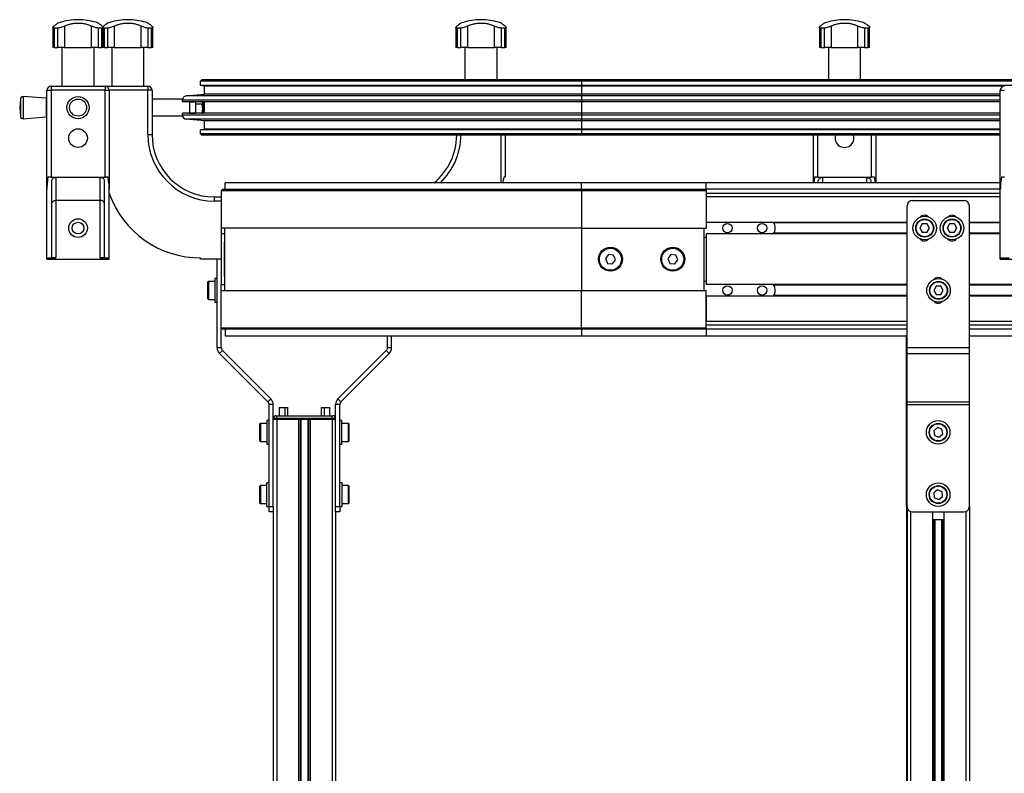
# Model space of a CAD drawing. Header units: millimetres. Extents: x 0 to 420, y 0 to 297.
# Tile 18 of 39: x 165 to 200, y 220 to 247. Entities that reach past the tile are written whole.
import ezdxf

# ---------------------------------------------------------------- set-up
doc = ezdxf.new("R2010")
doc.units = ezdxf.units.MM

msp = doc.modelspace()

# ---------------------------------------------------------------- linework, layer by layer
at = {"color": 7, "linetype": 'Continuous', "lineweight": 25}
for p, q in [((165.76184, 247.08979), (165.76184, 246.36829)), ((165.94157, 247.06685), (165.80913, 247.06685)), ((165.80913, 247.06685), (165.80913, 246.36829)), ((165.94157, 246.36829), (165.94157, 247.06685)), ((166.18187, 247.13442), (166.18187, 246.36829)), ((166.58044, 247.36829), (166.58044, 247.36658)), ((166.66809, 247.36829), (166.58044, 247.36829)), ((166.66809, 247.36658), (166.58044, 247.36658)), ((166.75573, 247.36829), (166.66809, 247.36829)), ((166.75573, 247.36658), (166.66809, 247.36658)), ((166.75573, 247.36658), (166.75573, 247.36829)), ((167.15431, 246.36829), (167.15431, 247.13442)), ((167.52704, 247.06685), (167.3946, 247.06685)), ((167.3946, 247.06685), (167.3946, 246.36829)), ((167.52704, 246.36829), (167.52704, 247.06685)), ((167.56626, 247.10765), (167.5919, 247.13442)), ((167.57434, 246.36829), (167.57434, 247.09019)), ((167.60548, 247.06685), (167.57434, 247.07128)), ((167.73792, 247.06685), (167.60548, 247.06685)), ((167.60548, 247.06685), (167.60548, 246.36829)), ((167.73792, 246.36829), (167.73792, 247.06685)), ((167.97821, 247.13442), (167.97821, 246.36829)), ((168.37679, 247.36829), (168.37679, 247.36658)), ((168.55207, 247.36829), (168.37679, 247.36829)), ((168.55207, 247.36658), (168.37679, 247.36658)), ((168.55207, 247.36658), (168.55207, 247.36829)), ((168.95065, 246.36829), (168.95065, 247.13442)), ((169.32338, 247.06685), (169.19095, 247.06685)), ((169.19095, 247.06685), (169.19095, 246.36829)), ((169.32338, 246.36829), (169.32338, 247.06685)), ((169.37068, 246.36829), (169.37068, 247.09019)), ((180.30818, 247.08979), (180.30818, 246.36829)), ((180.48792, 247.06685), (180.35548, 247.06685)), ((180.35548, 247.06685), (180.35548, 246.36829)), ((180.48792, 246.36829), (180.48792, 247.06685)), ((180.72821, 247.13442), (180.72821, 246.36829)), ((181.12679, 247.36829), (181.12679, 247.36658)), ((181.30207, 247.36829), (181.12679, 247.36829)), ((181.30207, 247.36658), (181.12679, 247.36658)), ((181.30207, 247.36658), (181.30207, 247.36829)), ((181.70065, 246.36829), (181.70065, 247.13442)), ((182.07338, 247.06685), (181.94095, 247.06685)), ((181.94095, 247.06685), (181.94095, 246.36829)), ((182.07338, 246.36829), (182.07338, 247.06685)), ((182.12068, 246.36829), (182.12068, 247.09019)), ((193.43318, 247.08979), (193.43318, 246.36829)), ((193.61292, 247.06685), (193.48048, 247.06685)), ((193.48048, 247.06685), (193.48048, 246.36829)), ((193.61292, 246.36829), (193.61292, 247.06685)), ((193.85321, 247.13442), (193.85321, 246.36829)), ((194.25179, 247.36829), (194.25179, 247.36658)), ((194.33943, 247.36829), (194.25179, 247.36829)), ((194.33943, 247.36658), (194.25179, 247.36658)), ((194.42707, 247.36829), (194.33943, 247.36829)), ((194.42707, 247.36658), (194.33943, 247.36658)), ((194.42707, 247.36658), (194.42707, 247.36829)), ((194.82565, 246.36829), (194.82565, 247.13442)), ((195.19838, 247.06685), (195.06595, 247.06685)), ((195.06595, 247.06685), (195.06595, 246.36829)), ((195.19838, 246.36829), (195.19838, 247.06685)), ((195.24568, 246.36829), (195.24568, 247.09019)), ((165.80913, 246.36829), (165.76184, 246.36829)), ((165.80913, 246.36829), (165.94157, 246.36829)), ((166.18187, 246.36829), (165.94157, 246.36829)), ((166.08601, 246.36829), (166.08601, 244.96829)), ((166.18187, 246.36829), (167.15431, 246.36829)), ((167.3946, 246.36829), (167.15431, 246.36829)), ((167.25017, 244.96829), (167.25017, 246.36829)), ((167.3946, 246.36829), (167.52704, 246.36829)), ((167.57434, 246.36829), (167.52704, 246.36829)), ((167.60548, 246.36829), (167.57434, 246.36829)), ((167.60548, 246.36829), (167.73792, 246.36829)), ((167.97821, 246.36829), (167.73792, 246.36829)), ((167.88235, 246.36829), (167.88235, 244.96829)), ((167.97821, 246.36829), (168.95065, 246.36829)), ((169.19095, 246.36829), (168.95065, 246.36829)), ((169.04651, 244.96829), (169.04651, 246.36829)), ((169.19095, 246.36829), (169.32338, 246.36829)), ((169.37068, 246.36829), (169.32338, 246.36829)), ((180.35548, 246.36829), (180.30818, 246.36829)), ((180.35548, 246.36829), (180.48792, 246.36829)), ((180.72821, 246.36829), (180.48792, 246.36829)), ((180.63235, 246.36829), (180.63235, 245.19329)), ((180.72821, 246.36829), (181.70065, 246.36829)), ((181.94095, 246.36829), (181.70065, 246.36829)), ((181.79651, 245.19329), (181.79651, 246.36829)), ((181.94095, 246.36829), (182.07338, 246.36829)), ((182.12068, 246.36829), (182.07338, 246.36829)), ((193.48048, 246.36829), (193.43318, 246.36829)), ((193.48048, 246.36829), (193.61292, 246.36829)), ((193.85321, 246.36829), (193.61292, 246.36829)), ((193.75735, 246.36829), (193.75735, 245.19329)), ((193.85321, 246.36829), (194.82565, 246.36829)), ((195.06595, 246.36829), (194.82565, 246.36829)), ((194.92151, 245.19329), (194.92151, 246.36829)), ((195.06595, 246.36829), (195.19838, 246.36829)), ((195.24568, 246.36829), (195.19838, 246.36829)), ((165.69309, 244.96829), (167.64309, 244.96829)), ((165.69309, 244.96829), (165.69309, 244.81829)), ((167.64309, 244.96829), (167.64309, 244.81829)), ((167.73943, 244.96829), (169.18943, 244.96829)), ((167.73943, 244.96829), (167.73943, 244.93326)), ((169.18943, 244.96829), (169.18943, 244.81829)), ((171.08943, 245.14329), (171.13943, 245.19329)), ((184.83943, 245.14329), (171.08943, 245.14329)), ((171.08943, 244.99329), (171.08943, 245.14329)), ((184.83943, 244.99329), (171.08943, 244.99329)), ((171.23943, 244.96779), (171.08943, 244.99329)), ((184.83943, 245.19329), (171.13943, 245.19329)), ((184.83943, 244.96779), (171.23943, 244.96779)), ((171.23943, 244.67328), (171.23943, 244.96779)), ((200.50735, 245.19329), (184.83943, 245.19329)), ((184.83943, 245.19329), (184.83943, 245.14329)), ((200.50735, 245.14329), (184.83943, 245.14329)), ((184.83943, 245.14329), (184.83943, 244.99329)), ((200.50735, 244.99329), (184.83943, 244.99329)), ((184.83943, 244.99329), (184.83943, 244.96779)), ((200.10219, 244.96779), (184.83943, 244.96779)), ((184.83943, 244.96779), (184.83943, 244.67328)), ((165.51148, 244.53079), (164.69228, 244.59329)), ((164.69228, 244.59329), (164.69228, 243.80848)), ((165.54309, 241.25464), (165.54309, 244.81829)), ((165.54309, 244.81829), (165.69309, 244.81829)), ((167.64309, 244.81829), (165.69309, 244.81829)), ((165.69309, 244.81829), (165.69309, 241.6788)), ((167.64309, 241.6788), (167.64309, 244.81829)), ((167.64309, 244.81829), (167.79309, 244.81829)), ((167.79309, 244.81829), (167.79309, 241.25464)), ((169.18943, 244.81829), (167.79309, 244.81829)), ((169.18943, 243.21829), (169.18943, 244.81829)), ((169.33943, 244.81829), (169.18943, 244.81829)), ((169.33943, 244.81829), (169.33943, 243.21829)), ((170.57636, 244.61527), (171.23943, 244.67328)), ((184.83943, 244.61527), (170.57636, 244.61527)), ((184.83943, 244.67328), (171.23943, 244.67328)), ((199.96443, 244.67328), (184.83943, 244.67328)), ((184.83943, 244.67328), (184.83943, 244.61527)), ((184.83943, 244.61527), (184.83943, 244.46584)), ((199.96443, 244.61527), (184.83943, 244.61527)), ((199.96443, 244.81829), (200.11443, 244.81829)), ((199.96443, 241.25464), (199.96443, 244.81829)), ((164.58497, 244.50119), (164.56148, 244.19329)), ((164.58497, 244.50119), (164.58497, 243.89708)), ((165.51148, 244.53079), (165.51148, 243.8686)), ((165.54309, 244.49329), (165.51148, 244.49329)), ((170.43943, 244.49329), (169.33943, 244.49329)), ((170.43943, 244.46584), (170.43943, 244.49329)), ((184.83943, 244.46584), (170.43943, 244.46584)), ((170.43943, 244.39829), (170.43943, 244.46584)), ((184.83943, 244.39829), (170.43943, 244.39829)), ((170.68943, 244.39829), (170.68943, 243.98829)), ((170.90443, 244.39329), (170.68943, 244.39329)), ((170.90443, 244.39829), (170.90443, 244.32221)), ((170.90443, 244.32221), (170.90443, 243.98829)), ((171.15377, 244.32221), (170.90443, 244.32221)), ((171.1711, 244.14662), (171.15377, 244.32221)), ((171.1711, 244.39829), (171.1711, 244.14662)), ((171.23943, 243.98829), (171.23943, 244.39829)), ((184.83943, 244.46584), (184.83943, 244.39829)), ((199.96443, 244.46584), (184.83943, 244.46584)), ((199.96443, 244.39829), (184.83943, 244.39829)), ((184.83943, 244.39829), (184.83943, 243.98829)), ((164.56148, 244.19329), (164.58497, 243.8854)), ((164.58497, 243.89708), (164.58497, 243.8854)), ((164.69228, 243.79329), (165.51148, 243.85579)), ((165.51148, 243.89329), (165.54309, 243.89329)), ((165.51148, 243.8686), (165.51148, 243.85579)), ((169.33943, 243.89329), (170.43943, 243.89329)), ((170.43943, 243.92074), (170.43943, 243.98829)), ((184.83943, 243.98829), (170.43943, 243.98829)), ((184.83943, 243.92074), (170.43943, 243.92074)), ((170.43943, 243.89329), (170.43943, 243.92074)), ((170.68943, 243.99329), (170.90443, 243.99329)), ((171.15377, 243.97103), (171.1711, 244.14662)), ((171.1711, 244.14662), (171.1711, 243.98829)), ((184.83943, 243.98829), (184.83943, 243.92074)), ((199.96443, 243.98829), (184.83943, 243.98829)), ((184.83943, 243.92074), (184.83943, 243.77131)), ((199.96443, 243.92074), (184.83943, 243.92074)), ((164.69228, 243.80848), (164.69228, 243.79329)), ((184.83943, 243.77131), (170.57636, 243.77131)), ((171.23943, 243.7133), (170.57636, 243.77131)), ((184.83943, 243.7133), (171.23943, 243.7133)), ((171.23943, 243.41879), (171.23943, 243.7133)), ((184.83943, 243.77131), (184.83943, 243.7133)), ((199.96443, 243.77131), (184.83943, 243.77131)), ((199.96443, 243.7133), (184.83943, 243.7133)), ((184.83943, 243.7133), (184.83943, 243.41879)), ((169.18943, 243.21829), (169.33943, 243.21829)), ((171.08943, 243.39329), (171.23943, 243.41879)), ((184.83943, 243.39329), (171.08943, 243.39329)), ((171.08943, 243.24329), (171.08943, 243.39329)), ((184.83943, 243.24329), (171.08943, 243.24329)), ((171.13943, 243.19329), (171.08943, 243.24329)), ((184.83943, 243.19329), (171.13943, 243.19329)), ((184.83943, 243.41879), (171.23943, 243.41879)), ((181.93943, 241.48329), (181.93943, 243.19329)), ((182.08943, 243.19329), (182.08943, 241.6788)), ((199.96443, 243.41879), (184.83943, 243.41879)), ((184.83943, 243.41879), (184.83943, 243.39329)), ((199.96443, 243.39329), (184.83943, 243.39329)), ((184.83943, 243.39329), (184.83943, 243.24329)), ((199.96443, 243.24329), (184.83943, 243.24329)), ((184.83943, 243.24329), (184.83943, 243.19329)), ((199.96443, 243.19329), (184.83943, 243.19329)), ((193.21443, 241.48329), (193.21443, 243.19329)), ((193.36443, 243.19329), (193.36443, 241.6788)), ((195.31443, 241.6788), (195.31443, 243.19329)), ((195.46443, 243.19329), (195.46443, 241.48329)), ((165.69309, 241.6788), (165.58128, 241.6788)), ((165.69309, 241.6788), (167.64309, 241.6788)), ((165.71809, 238.77151), (165.71809, 241.5288)), ((165.86809, 241.6788), (165.86809, 240.8454)), ((167.46809, 240.8454), (167.46809, 241.6788)), ((167.61809, 238.77151), (167.61809, 241.5288)), ((167.75489, 241.6788), (167.64309, 241.6788)), ((171.98193, 241.24329), (171.98193, 241.48329)), ((184.83943, 241.48329), (171.98193, 241.48329)), ((182.03943, 241.6788), (181.99737, 241.48329)), ((182.08943, 241.6788), (182.03943, 241.6788)), ((184.83943, 241.24329), (184.83943, 241.48329)), ((189.33943, 241.48329), (184.83943, 241.48329)), ((189.33943, 241.24329), (189.33943, 241.48329)), ((199.96443, 241.48329), (189.33943, 241.48329)), ((193.25263, 241.6788), (193.23019, 241.48329)), ((193.36443, 241.6788), (193.25263, 241.6788)), ((193.36443, 241.6788), (195.31443, 241.6788)), ((193.38943, 241.48329), (193.38943, 241.5288)), ((193.53943, 241.6788), (193.53943, 241.48329)), ((195.13943, 241.48329), (195.13943, 241.6788)), ((195.28943, 241.48329), (195.28943, 241.5288)), ((195.42624, 241.6788), (195.31443, 241.6788)), ((200.11443, 241.6788), (200.00263, 241.6788)), ((165.54309, 238.76829), (165.54309, 241.25464)), ((167.79309, 238.76829), (167.79309, 241.25464)), ((171.83943, 241.19329), (171.88943, 241.24329)), ((184.83943, 241.19329), (171.83943, 241.19329)), ((171.83943, 241.19329), (171.83943, 239.84329)), ((171.88943, 241.24329), (184.83943, 241.24329)), ((184.83943, 241.19329), (184.83943, 241.24329)), ((184.83943, 241.24329), (189.33943, 241.24329)), ((184.83943, 241.19329), (184.83943, 239.84329)), ((189.33943, 241.19329), (184.83943, 241.19329)), ((199.96443, 241.24329), (189.33943, 241.24329)), ((189.33943, 241.24329), (189.33943, 241.19329)), ((189.33943, 241.19329), (189.33943, 239.84329)), ((199.96443, 241.09329), (189.33943, 241.09329)), ((199.96443, 238.76829), (199.96443, 241.25464)), ((167.46809, 240.8454), (165.86809, 240.8454)), ((165.86809, 240.8454), (165.86809, 238.76829)), ((167.46809, 238.76829), (167.46809, 240.8454)), ((171.58943, 240.81829), (171.58943, 240.96829)), ((171.58943, 240.96829), (171.83943, 240.96829)), ((171.83943, 240.81829), (171.58943, 240.81829)), ((189.33943, 240.96829), (189.33943, 240.05079)), ((199.96443, 240.96829), (189.33943, 240.96829)), ((196.79568, 240.84329), (198.64568, 240.84329)), ((196.59568, 235.53042), (196.59568, 240.64329)), ((198.84568, 235.53042), (198.84568, 240.64329)), ((196.59568, 240.05079), (189.33943, 240.05079)), ((196.59568, 240.02829), (191.78164, 240.02829)), ((197.14658, 239.99329), (197.05998, 239.84329)), ((197.31978, 239.99329), (197.14658, 239.99329)), ((197.40639, 239.84329), (197.31978, 239.99329)), ((198.13408, 239.99329), (198.04748, 239.84329)), ((198.30728, 239.99329), (198.13408, 239.99329)), ((198.39389, 239.84329), (198.30728, 239.99329)), ((199.96443, 240.05079), (198.84568, 240.05079)), ((199.96443, 240.02829), (198.84568, 240.02829)), ((184.83943, 239.84329), (171.83943, 239.84329)), ((171.83943, 239.84329), (171.83943, 239.63579)), ((171.83943, 239.64329), (171.95443, 239.64329)), ((171.95443, 239.63579), (171.83943, 239.63579)), ((171.83943, 239.63579), (171.83943, 237.80079)), ((171.95443, 239.84329), (171.95443, 237.59329)), ((184.83943, 239.84329), (189.33943, 239.84329)), ((184.83943, 239.84329), (184.83943, 237.59329)), ((189.26443, 239.84329), (189.26443, 237.59329)), ((196.59568, 239.63579), (189.33943, 239.63579)), ((196.59568, 239.63579), (189.33943, 239.63579)), ((189.33943, 239.63579), (189.33943, 239.63579)), ((189.33943, 239.63579), (189.33943, 237.80079)), ((196.59568, 239.65829), (191.78164, 239.65829)), ((197.05998, 239.84329), (197.14658, 239.69329)), ((197.14658, 239.69329), (197.31978, 239.69329)), ((197.31978, 239.69329), (197.40639, 239.84329)), ((198.04748, 239.84329), (198.13408, 239.69329)), ((198.13408, 239.69329), (198.30728, 239.69329)), ((198.30728, 239.69329), (198.39389, 239.84329)), ((199.96443, 239.65829), (198.84568, 239.65829)), ((199.96443, 239.63579), (198.84568, 239.63579)), ((199.96443, 239.63579), (198.84568, 239.63579)), ((171.93943, 239.29829), (171.93943, 238.13829)), ((189.26443, 239.51829), (189.33943, 239.51829)), ((185.81672, 238.88814), (185.70599, 238.74025)), ((186.00017, 238.86618), (185.81672, 238.88814)), ((188.06672, 238.88814), (187.95599, 238.74025)), ((188.25017, 238.86618), (188.06672, 238.88814)), ((165.54309, 238.76829), (165.86809, 238.76829)), ((165.54309, 238.71829), (165.54309, 238.76829)), ((165.54309, 238.71829), (167.79309, 238.71829)), ((167.46809, 238.76829), (167.79309, 238.76829)), ((167.79309, 238.71829), (167.79309, 238.76829)), ((171.08943, 238.71829), (171.08943, 238.76829)), ((171.83943, 238.71829), (171.08943, 238.71829)), ((171.68943, 235.53042), (171.68943, 238.71829)), ((185.70599, 238.74025), (185.7787, 238.5704)), ((185.7787, 238.5704), (185.96214, 238.54845)), ((185.96214, 238.54845), (186.07287, 238.69634)), ((186.07287, 238.69634), (186.00017, 238.86618)), ((187.95599, 238.74025), (188.0287, 238.5704)), ((188.0287, 238.5704), (188.21214, 238.54845)), ((188.21214, 238.54845), (188.32287, 238.69634)), ((188.32287, 238.69634), (188.25017, 238.86618)), ((199.96443, 238.76829), (200.28943, 238.76829)), ((199.96443, 238.71829), (199.96443, 238.76829)), ((199.96443, 238.71829), (202.21443, 238.71829)), ((171.35943, 237.28329), (171.35943, 237.90329)), ((171.60943, 237.91829), (171.37443, 237.91829)), ((171.37443, 237.91829), (171.37443, 237.26829)), ((171.68943, 238.01829), (171.60943, 238.01829)), ((171.60943, 238.01829), (171.60943, 237.16829)), ((189.33943, 237.91829), (189.26443, 237.91829)), ((171.83943, 237.59329), (171.83943, 237.80079)), ((171.83943, 237.80079), (171.95443, 237.80079)), ((171.95443, 237.79329), (171.83943, 237.79329)), ((171.83943, 236.24329), (171.83943, 237.59329)), ((171.83943, 237.59329), (184.83943, 237.59329)), ((184.83943, 236.24329), (184.83943, 237.59329)), ((184.83943, 237.59329), (189.33943, 237.59329)), ((196.59568, 237.80079), (189.33943, 237.80079)), ((189.33943, 236.24329), (189.33943, 237.59329)), ((196.59568, 237.77829), (191.78164, 237.77829)), ((197.64658, 237.74329), (197.55998, 237.59329)), ((197.55998, 237.59329), (197.64658, 237.44329)), ((197.81978, 237.74329), (197.64658, 237.74329)), ((197.90639, 237.59329), (197.81978, 237.74329)), ((197.81978, 237.44329), (197.90639, 237.59329)), ((206.08943, 237.80079), (198.84568, 237.80079)), ((203.57222, 237.77829), (198.84568, 237.77829)), ((171.37443, 237.26829), (171.60943, 237.26829)), ((171.60943, 237.16829), (171.68943, 237.16829)), ((196.59568, 237.38579), (189.33943, 237.38579)), ((189.33943, 237.38579), (189.33943, 236.46829)), ((196.59568, 237.40829), (191.78164, 237.40829)), ((197.64658, 237.44329), (197.81978, 237.44329)), ((203.57222, 237.40829), (198.84568, 237.40829)), ((206.08943, 237.38579), (198.84568, 237.38579)), ((196.59568, 236.46829), (189.33943, 236.46829)), ((206.08943, 236.46829), (198.84568, 236.46829)), ((171.83943, 235.53042), (171.83943, 236.24329)), ((171.83943, 236.24329), (184.83943, 236.24329)), ((171.83943, 236.24329), (171.88943, 236.19329)), ((184.83943, 236.19329), (171.88943, 236.19329)), ((171.98193, 236.19329), (171.98193, 235.95329)), ((184.83943, 236.24329), (184.83943, 236.19329)), ((184.83943, 236.24329), (189.33943, 236.24329)), ((189.33943, 236.19329), (184.83943, 236.19329)), ((184.83943, 236.19329), (184.83943, 235.95329)), ((196.59568, 236.34329), (189.33943, 236.34329)), ((189.33943, 236.24329), (189.33943, 236.19329)), ((196.59568, 236.19329), (189.33943, 236.19329)), ((189.33943, 236.19329), (189.33943, 235.95329)), ((206.08943, 236.34329), (198.84568, 236.34329)), ((206.08943, 236.19329), (198.84568, 236.19329)), ((171.98193, 235.95329), (184.83943, 235.95329)), ((177.83943, 235.53042), (177.83943, 235.95329)), ((177.98943, 235.53042), (177.98943, 235.95329)), ((184.83943, 235.95329), (189.33943, 235.95329)), ((189.33943, 235.95329), (196.59568, 235.95329)), ((196.58318, 235.53042), (196.58318, 235.95329)), ((198.84568, 235.95329), (206.08943, 235.95329)), ((171.68943, 235.53042), (171.83943, 235.53042)), ((171.88337, 235.42436), (171.7773, 235.31829)), ((173.62656, 233.68116), (171.88337, 235.42436)), ((176.0523, 233.68116), (177.7955, 235.42436)), ((177.90156, 235.31829), (177.7955, 235.42436)), ((177.83943, 235.53042), (177.98943, 235.53042)), ((196.58318, 235.31829), (196.58318, 235.53042)), ((196.58318, 235.53042), (196.59568, 235.53042)), ((196.59568, 235.31829), (196.59568, 235.53042)), ((196.59568, 235.53042), (198.84568, 235.53042)), ((198.84568, 235.31829), (198.84568, 235.53042)), ((173.5205, 233.57509), (171.7773, 235.31829)), ((176.15837, 233.57509), (177.90156, 235.31829)), ((196.58318, 233.57509), (196.58318, 235.31829)), ((196.58318, 235.31829), (196.59568, 235.31829)), ((196.59568, 235.31829), (198.84568, 235.31829)), ((196.59568, 233.57509), (196.59568, 235.31829)), ((198.84568, 233.57509), (198.84568, 235.31829)), ((173.5205, 233.57509), (173.62656, 233.68116)), ((176.0523, 233.68116), (176.15837, 233.57509)), ((196.58318, 233.46903), (196.58318, 233.57509)), ((196.58318, 233.57509), (196.59568, 233.57509)), ((196.59568, 233.57509), (198.84568, 233.57509)), ((196.59568, 233.46903), (196.59568, 233.57509)), ((198.84568, 233.46903), (198.84568, 233.57509)), ((173.71443, 233.46903), (173.56443, 233.46903)), ((173.56443, 229.79329), (173.56443, 233.46903)), ((173.71443, 229.79329), (173.71443, 233.46903)), ((173.92943, 233.36829), (174.12943, 233.36829)), ((173.92943, 233.36829), (173.92943, 233.06979)), ((174.12943, 233.36829), (174.12943, 233.06979)), ((174.12943, 233.36829), (174.22943, 233.36829)), ((174.22943, 233.36829), (174.22943, 233.06979)), ((175.44943, 233.36829), (175.44943, 233.06979)), ((175.44943, 233.36829), (175.54943, 233.36829)), ((175.54943, 233.36829), (175.54943, 233.06979)), ((175.54943, 233.36829), (175.74943, 233.36829)), ((175.74943, 233.36829), (175.74943, 233.06979)), ((176.11443, 233.46903), (175.96443, 233.46903)), ((175.96443, 229.79329), (175.96443, 233.46903)), ((176.11443, 229.79329), (176.11443, 233.46903)), ((196.58318, 229.79329), (196.58318, 233.46903)), ((196.58318, 233.46903), (196.59568, 233.46903)), ((196.59568, 233.46903), (198.84568, 233.46903)), ((196.59568, 229.79329), (196.59568, 233.46903)), ((198.84568, 229.79329), (198.84568, 233.46903)), ((173.56443, 232.89329), (173.48443, 232.89329)), ((173.48443, 232.89329), (173.48443, 232.04329)), ((173.83943, 232.96979), (173.71443, 232.96979)), ((173.83943, 232.94479), (173.71443, 232.94479)), ((173.71443, 232.94479), (173.83943, 232.94479)), ((173.81443, 233.06979), (173.83943, 233.06979)), ((173.83943, 232.96979), (173.83943, 233.06979)), ((173.83943, 233.06979), (175.83943, 233.06979)), ((175.83943, 232.96979), (173.83943, 232.96979)), ((173.83943, 232.96979), (173.83943, 232.94479)), ((173.83943, 232.94479), (175.83943, 232.94479)), ((173.83943, 232.94479), (174.63193, 232.94479)), ((173.83943, 232.94479), (173.83943, 205.19479)), ((174.63193, 232.94479), (174.63193, 205.19479)), ((174.68613, 232.94479), (174.68613, 205.19479)), ((174.71484, 232.94479), (174.71484, 205.19479)), ((174.96403, 232.94479), (174.96403, 205.19479)), ((174.99273, 232.94479), (174.99273, 205.19479)), ((175.04693, 232.94479), (175.04693, 205.19479)), ((175.04693, 232.94479), (175.83943, 232.94479)), ((175.83943, 232.96979), (175.83943, 233.06979)), ((175.83943, 233.06979), (175.86443, 233.06979)), ((175.83943, 232.94479), (175.83943, 232.96979)), ((175.96443, 232.96979), (175.83943, 232.96979)), ((175.96443, 232.94479), (175.83943, 232.94479)), ((175.83943, 232.94479), (175.96443, 232.94479)), ((175.83943, 232.94479), (175.83943, 205.19479)), ((176.19443, 232.89329), (176.11443, 232.89329)), ((176.19443, 232.35386), (176.19443, 232.89329)), ((173.23443, 232.15829), (173.23443, 232.77829)), ((173.48443, 232.79329), (173.24943, 232.79329)), ((173.24943, 232.79329), (173.24943, 232.14329)), ((176.42943, 232.79329), (176.19443, 232.79329)), ((176.42943, 232.41337), (176.42943, 232.79329)), ((176.44443, 232.77829), (176.44443, 232.41591)), ((197.69141, 232.63901), (197.5582, 232.5283)), ((197.5582, 232.5283), (197.58747, 232.35759)), ((197.85389, 232.579), (197.69141, 232.63901)), ((197.88316, 232.40828), (197.85389, 232.579)), ((173.24943, 232.14329), (173.48443, 232.14329)), ((176.19443, 232.04329), (176.19443, 232.35386)), ((176.19443, 232.14329), (176.42943, 232.14329)), ((176.42943, 232.14329), (176.42943, 232.41337)), ((176.44443, 232.41591), (176.44443, 232.15829)), ((197.58747, 232.35759), (197.74995, 232.29758)), ((197.74995, 232.29758), (197.88316, 232.40828)), ((173.48443, 232.04329), (173.56443, 232.04329)), ((176.11443, 232.04329), (176.19443, 232.04329)), ((173.23443, 229.90829), (173.23443, 230.52829)), ((173.48443, 230.54329), (173.24943, 230.54329)), ((173.24943, 230.54329), (173.24943, 229.89329)), ((173.56443, 230.64329), (173.48443, 230.64329)), ((173.48443, 229.79329), (173.48443, 230.64329)), ((176.19443, 230.64329), (176.11443, 230.64329)), ((176.19443, 230.64329), (176.19443, 229.79329)), ((176.42943, 230.54329), (176.19443, 230.54329)), ((176.42943, 230.18333), (176.42943, 230.54329)), ((176.44443, 230.52829), (176.44443, 230.18494)), ((197.70205, 230.39049), (197.56224, 230.28826)), ((197.8605, 230.32053), (197.70205, 230.39049)), ((176.42943, 229.89329), (176.42943, 230.18333)), ((176.44443, 230.18494), (176.44443, 229.90829)), ((197.56224, 230.28826), (197.58087, 230.11606)), ((197.58087, 230.11606), (197.73931, 230.04609)), ((197.73931, 230.04609), (197.87913, 230.14833)), ((197.87913, 230.14833), (197.8605, 230.32053)), ((173.24943, 229.89329), (173.48443, 229.89329)), ((173.48443, 229.79329), (173.56443, 229.79329)), ((173.56443, 229.79329), (173.71443, 229.79329)), ((173.56443, 229.59329), (173.56443, 229.79329)), ((173.71443, 229.79329), (173.71443, 229.60789)), ((175.96443, 229.60789), (175.96443, 229.79329)), ((175.96443, 229.79329), (176.11443, 229.79329)), ((176.11443, 229.79329), (176.19443, 229.79329)), ((176.11443, 229.79329), (176.11443, 229.59329)), ((176.19443, 229.89329), (176.42943, 229.89329)), ((196.58318, 229.79329), (196.58318, 205.19479)), ((196.59568, 229.79329), (196.59568, 205.19479)), ((198.84568, 229.79329), (198.84568, 205.19479)), ((173.71443, 229.59329), (173.56443, 229.59329)), ((173.71443, 229.60789), (173.71443, 205.19479)), ((175.96443, 229.60789), (175.96443, 205.19479)), ((176.11443, 229.59329), (175.96443, 229.59329)), ((196.72068, 229.60789), (196.72068, 205.19479)), ((196.79568, 229.59329), (198.64568, 229.59329)), ((197.51318, 229.59329), (197.51318, 205.19479)), ((197.51318, 229.31829), (197.92818, 229.31829)), ((197.56738, 229.31829), (197.56738, 205.19479)), ((197.59609, 229.31829), (197.59609, 204.35531)), ((197.84528, 229.31829), (197.84528, 204.35518)), ((197.87398, 229.31829), (197.87398, 205.19479)), ((197.92818, 229.59329), (197.92818, 205.19479)), ((198.72068, 229.60789), (198.72068, 205.19479))]:
    msp.add_line(p, q, dxfattribs=at)
at = {"color": 7, "linetype": 'Continuous', "lineweight": 25, "flags": 128}
for points in [[(167.73943, 244.96829), (167.71017, 244.96541), (167.69126, 244.96035)], [(196.58318, 229.79329), (196.58702, 229.75427), (196.59568, 229.7237)]]:
    msp.add_lwpolyline(points, dxfattribs=at)
at = {"color": 7, "linetype": 'Continuous', "lineweight": 25}
for centre, radius in [((166.66809, 244.19329), 0.40029), ((166.66809, 244.19329), 0.3079), ((166.66809, 243.09329), 0.3375), ((166.66809, 239.84329), 0.3375), ((166.66809, 239.84329), 0.2125), ((190.11443, 239.84329), 0.17), ((191.36443, 239.84329), 0.17), ((197.23318, 239.84329), 0.425), ((197.23318, 239.84329), 0.325), ((197.23318, 239.84329), 0.31), ((198.22068, 239.84329), 0.425), ((198.22068, 239.84329), 0.325), ((198.22068, 239.84329), 0.31), ((185.88943, 238.71829), 0.4325), ((185.88943, 238.71829), 0.4), ((188.13943, 238.71829), 0.4325), ((188.13943, 238.71829), 0.4), ((197.73318, 237.59329), 0.425), ((197.73318, 237.59329), 0.325), ((197.73318, 237.59329), 0.31), ((190.11443, 237.59329), 0.17), ((191.36443, 237.59329), 0.17), ((197.72068, 232.46829), 0.425), ((197.72068, 232.46829), 0.325), ((197.72068, 232.46829), 0.31), ((197.72068, 230.21829), 0.425), ((197.72068, 230.21829), 0.325), ((197.72068, 230.21829), 0.31)]:
    msp.add_circle(centre, radius, dxfattribs=at)
for centre, radius, start, end in [((166.66809, 245.11829), 2.25, 92.232359, 108.828662), ((166.66809, 245.11829), 2.25, 71.174979, 87.767641), ((168.46443, 245.11829), 2.25, 92.232359, 108.82879), ((168.46443, 245.11829), 2.25, 71.173562, 87.767641), ((181.21443, 245.11829), 2.25, 92.232359, 108.828662), ((181.21443, 245.11829), 2.25, 71.174979, 87.767641), ((194.33943, 245.11829), 2.25, 92.232359, 108.828662), ((194.33943, 245.11829), 2.25, 71.174979, 87.767641), ((165.69309, 244.81829), 0.15, 90, 180), ((167.64309, 244.81829), 0.15, 0, 90), ((169.18943, 244.81829), 0.15, 0, 90), ((200.11443, 244.81829), 0.15, 90, 180), ((164.68468, 244.49358), 0.1, 85.637086, 175.637086), ((170.58943, 244.46584), 0.15, 95, 180), ((164.68468, 243.893), 0.1, 184.362914, 274.362914), ((170.58943, 243.92074), 0.15, 180, 265), ((171.58943, 243.21829), 2.4, 180, 270), ((171.58943, 243.21829), 2.25, 180, 270), ((178.08943, 243.21829), 2.25, 309.546229, 359.363367), ((178.08943, 243.21829), 2.4, 313.704186, 359.403158), ((194.33943, 243.09329), 0.3375, 162.764715, 17.235285), ((171.08943, 242.26829), 3.5, 199.641758, 270), ((196.79568, 240.64329), 0.2, 90, 180), ((198.64568, 240.64329), 0.2, 0, 90), ((197.22068, 240.09329), 0.2125, 46.053917, 139.670894), ((198.22068, 240.09329), 0.2125, 43.37455, 136.62545), ((191.51443, 239.84329), 0.325, 320.322827, 39.677207), ((172.03943, 239.29829), 0.1, 148.21176, 180), ((197.22068, 239.59329), 0.2125, 220.329106, 313.946083), ((198.22068, 239.59329), 0.2125, 223.37455, 316.62545), ((171.37443, 237.90329), 0.015, 90, 180), ((172.03943, 238.13829), 0.1, 180, 211.78824), ((197.72068, 237.84329), 0.2125, 46.053917, 139.670894), ((191.51443, 237.59329), 0.325, 320.322807, 39.677186), ((171.37443, 237.28329), 0.015, 180, 270), ((197.72068, 237.34329), 0.2125, 220.329106, 313.946083), ((171.98943, 235.53042), 0.3, 180, 225), ((171.98943, 235.53042), 0.15, 180, 225), ((177.68943, 235.53042), 0.15, 315, 0), ((177.68943, 235.53042), 0.3, 315, 0), ((173.41443, 233.46903), 0.15, 0, 45), ((173.41443, 233.46903), 0.3, 0, 45), ((176.26443, 233.46903), 0.3, 135, 180), ((176.26443, 233.46903), 0.15, 135, 180), ((173.81443, 232.96979), 0.1, 90, 180), ((175.86443, 232.96979), 0.1, 0, 90), ((173.24943, 232.77829), 0.015, 90, 180), ((176.42943, 232.77829), 0.015, 0, 90), ((173.24943, 232.15829), 0.015, 180, 270), ((176.42943, 232.15829), 0.015, 270, 0), ((173.24943, 230.52829), 0.015, 90, 180), ((176.42943, 230.52829), 0.015, 0, 90), ((173.24943, 229.90829), 0.015, 180, 270), ((176.42943, 229.90829), 0.015, 270, 0), ((196.79568, 229.79329), 0.2, 180, 270), ((198.64568, 229.79329), 0.2, 270, 0)]:
    msp.add_arc(centre, radius, start, end, dxfattribs=at)
for points, knots in [([(165.80913, 247.06685), (165.79709, 247.06776), (165.77301, 247.06959), (165.75963, 247.08363), (165.76346, 247.1051), (165.78422, 247.12406), (165.79556, 247.13442)], [0, 0, 0, 0, 0.2331432, 0.46598224, 0.70829004, 1, 1, 1, 1]), ([(165.94211, 247.24755), (165.94134, 247.24697), (165.93965, 247.24571), (165.91728, 247.22886), (165.88031, 247.20067), (165.83797, 247.16794), (165.80681, 247.14332), (165.79556, 247.13442)], [0, 0, 0, 0, 0.19230294, 0.4229149, 0.64452898, 0.87163139, 1, 1, 1, 1]), ([(166.18187, 247.13442), (166.16103, 247.12432), (166.1193, 247.10408), (166.04633, 247.08089), (165.98445, 247.06852), (165.95347, 247.06731), (165.94157, 247.06685)], [0, 0, 0, 0, 0.28482414, 0.57045716, 0.83508046, 1, 1, 1, 1]), ([(166.18187, 247.13442), (166.2152, 247.15056), (166.28271, 247.18324), (166.39783, 247.21822), (166.52179, 247.24147), (166.64732, 247.25035), (166.77179, 247.24575), (166.8889, 247.22906), (167.00011, 247.20062), (167.08782, 247.16795), (167.13667, 247.14332), (167.15431, 247.13442)], [0, 0, 0, 0, 0.11925981, 0.24158658, 0.3609602, 0.48426569, 0.59620844, 0.71149815, 0.82228956, 0.93582475, 1, 1, 1, 1]), ([(167.3946, 247.06685), (167.37738, 247.06776), (167.34297, 247.06959), (167.28117, 247.08363), (167.21485, 247.1051), (167.1757, 247.12406), (167.15431, 247.13442)], [0, 0, 0, 0, 0.2331432, 0.46598224, 0.70829004, 1, 1, 1, 1]), ([(167.54062, 247.13442), (167.52015, 247.15054), (167.47869, 247.18319), (167.43261, 247.21843), (167.40322, 247.24069), (167.39099, 247.24986), (167.39375, 247.24779), (167.39407, 247.24755)], [0, 0, 0, 0, 0.23847854, 0.48308993, 0.72179606, 0.96836457, 1, 1, 1, 1]), ([(167.54062, 247.13442), (167.5517, 247.12432), (167.5739, 247.10408), (167.57683, 247.08089), (167.55871, 247.06852), (167.53583, 247.06731), (167.52704, 247.06685)], [0, 0, 0, 0, 0.284824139, 0.570457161, 0.835080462, 1, 1, 1, 1]), ([(167.73845, 247.24755), (167.73768, 247.24697), (167.73599, 247.2457), (167.71363, 247.22886), (167.67666, 247.20067), (167.63432, 247.16794), (167.60316, 247.14332), (167.5919, 247.13442)], [0, 0, 0, 0, 0.192200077, 0.422841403, 0.644483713, 0.871615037, 1, 1, 1, 1]), ([(167.97821, 247.13442), (167.95737, 247.12432), (167.91564, 247.10408), (167.84268, 247.08089), (167.78079, 247.06852), (167.74981, 247.06731), (167.73792, 247.06685)], [0, 0, 0, 0, 0.28482414, 0.57045716, 0.83508046, 1, 1, 1, 1]), ([(167.97821, 247.13442), (168.01154, 247.15056), (168.07906, 247.18324), (168.19418, 247.21822), (168.31814, 247.24147), (168.44366, 247.25035), (168.56814, 247.24575), (168.68524, 247.22906), (168.79645, 247.20062), (168.88416, 247.16795), (168.93301, 247.14332), (168.95065, 247.13442)], [0, 0, 0, 0, 0.11925981, 0.24158658, 0.3609602, 0.48426569, 0.59620844, 0.71149815, 0.82228956, 0.93582475, 1, 1, 1, 1]), ([(169.19095, 247.06685), (169.17373, 247.06776), (169.13931, 247.06959), (169.07751, 247.08363), (169.01119, 247.1051), (168.97204, 247.12406), (168.95065, 247.13442)], [0, 0, 0, 0, 0.2331432, 0.46598224, 0.70829004, 1, 1, 1, 1]), ([(169.33696, 247.13442), (169.3165, 247.15054), (169.27504, 247.18319), (169.22895, 247.21843), (169.19957, 247.24069), (169.18734, 247.24986), (169.1901, 247.24779), (169.19041, 247.24755)], [0, 0, 0, 0, 0.23851479, 0.48316338, 0.72190579, 0.96851179, 1, 1, 1, 1]), ([(169.33696, 247.13442), (169.34804, 247.12432), (169.37024, 247.10408), (169.37317, 247.08089), (169.35505, 247.06852), (169.33217, 247.06731), (169.32338, 247.06685)], [0, 0, 0, 0, 0.28482414, 0.57045716, 0.83508046, 1, 1, 1, 1]), ([(180.35548, 247.06685), (180.34343, 247.06776), (180.31935, 247.06959), (180.30597, 247.08363), (180.3098, 247.1051), (180.33056, 247.12406), (180.3419, 247.13442)], [0, 0, 0, 0, 0.2331432, 0.46598224, 0.70829004, 1, 1, 1, 1]), ([(180.48845, 247.24755), (180.48768, 247.24697), (180.48599, 247.24571), (180.46363, 247.22886), (180.42666, 247.20067), (180.38432, 247.16794), (180.35316, 247.14332), (180.3419, 247.13442)], [0, 0, 0, 0, 0.192302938, 0.422914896, 0.644528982, 0.871631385, 1, 1, 1, 1]), ([(180.72821, 247.13442), (180.70737, 247.12432), (180.66564, 247.10408), (180.59268, 247.08089), (180.53079, 247.06852), (180.49981, 247.06731), (180.48792, 247.06685)], [0, 0, 0, 0, 0.28482414, 0.57045716, 0.83508046, 1, 1, 1, 1]), ([(180.72821, 247.13442), (180.76154, 247.15056), (180.82906, 247.18324), (180.94418, 247.21822), (181.06814, 247.24147), (181.19366, 247.25035), (181.31814, 247.24575), (181.43524, 247.22906), (181.54645, 247.20062), (181.63416, 247.16795), (181.68301, 247.14332), (181.70065, 247.13442)], [0, 0, 0, 0, 0.11925981, 0.24158658, 0.3609602, 0.48426569, 0.59620844, 0.71149815, 0.82228956, 0.93582475, 1, 1, 1, 1]), ([(181.94095, 247.06685), (181.92373, 247.06776), (181.88931, 247.06959), (181.82751, 247.08363), (181.76119, 247.1051), (181.72204, 247.12406), (181.70065, 247.13442)], [0, 0, 0, 0, 0.2331432, 0.46598224, 0.70829004, 1, 1, 1, 1]), ([(182.08696, 247.13442), (182.06649, 247.15054), (182.02504, 247.18319), (181.97895, 247.21843), (181.94957, 247.24069), (181.93734, 247.24986), (181.9401, 247.24779), (181.94041, 247.24755)], [0, 0, 0, 0, 0.23847854, 0.48308993, 0.72179606, 0.96836457, 1, 1, 1, 1]), ([(182.08696, 247.13442), (182.09804, 247.12432), (182.12024, 247.10408), (182.12317, 247.08089), (182.10505, 247.06852), (182.08217, 247.06731), (182.07338, 247.06685)], [0, 0, 0, 0, 0.28482414, 0.57045716, 0.83508046, 1, 1, 1, 1]), ([(193.48048, 247.06685), (193.46843, 247.06776), (193.44435, 247.06959), (193.43097, 247.08363), (193.4348, 247.1051), (193.45556, 247.12406), (193.4669, 247.13442)], [0, 0, 0, 0, 0.2331432, 0.46598224, 0.70829004, 1, 1, 1, 1]), ([(193.61345, 247.24755), (193.61268, 247.24697), (193.61099, 247.24571), (193.58863, 247.22886), (193.55166, 247.20067), (193.50932, 247.16794), (193.47816, 247.14332), (193.4669, 247.13442)], [0, 0, 0, 0, 0.19230294, 0.4229149, 0.64452898, 0.87163139, 1, 1, 1, 1]), ([(193.85321, 247.13442), (193.83237, 247.12432), (193.79064, 247.10408), (193.71768, 247.08089), (193.65579, 247.06852), (193.62481, 247.06731), (193.61292, 247.06685)], [0, 0, 0, 0, 0.28482414, 0.57045716, 0.83508046, 1, 1, 1, 1]), ([(193.85321, 247.13442), (193.88654, 247.15056), (193.95406, 247.18324), (194.06918, 247.21822), (194.19314, 247.24147), (194.31866, 247.25035), (194.44314, 247.24575), (194.56024, 247.22906), (194.67145, 247.20062), (194.75916, 247.16795), (194.80801, 247.14332), (194.82565, 247.13442)], [0, 0, 0, 0, 0.11925981, 0.24158658, 0.3609602, 0.48426569, 0.59620844, 0.71149815, 0.82228956, 0.93582475, 1, 1, 1, 1]), ([(195.06595, 247.06685), (195.04873, 247.06776), (195.01431, 247.06959), (194.95251, 247.08363), (194.88619, 247.1051), (194.84704, 247.12406), (194.82565, 247.13442)], [0, 0, 0, 0, 0.2331432, 0.46598224, 0.70829004, 1, 1, 1, 1]), ([(195.21196, 247.13442), (195.1915, 247.15054), (195.15004, 247.18319), (195.10395, 247.21843), (195.07457, 247.24069), (195.06234, 247.24986), (195.0651, 247.24779), (195.06541, 247.24755)], [0, 0, 0, 0, 0.23847854, 0.48308993, 0.72179606, 0.96836457, 1, 1, 1, 1]), ([(195.21196, 247.13442), (195.22304, 247.12432), (195.24524, 247.10408), (195.24817, 247.08089), (195.23005, 247.06852), (195.20717, 247.06731), (195.19838, 247.06685)], [0, 0, 0, 0, 0.284824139, 0.570457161, 0.835080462, 1, 1, 1, 1]), ([(171.15377, 244.32221), (171.15596, 244.32977), (171.16322, 244.3549), (171.16523, 244.38044), (171.16664, 244.39829)], [0, 0, 0, 0, 0.300867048, 1, 1, 1, 1]), ([(165.58128, 241.6788), (165.56745, 241.58117), (165.54729, 241.43887), (165.54409, 241.29865), (165.54309, 241.25464)], [0, 0, 0, 0, 0.68614256, 1, 1, 1, 1]), ([(165.71809, 241.5288), (165.71978, 241.54587), (165.72316, 241.58), (165.74975, 241.62553), (165.78874, 241.65941), (165.83074, 241.67651), (165.85784, 241.67817), (165.86809, 241.6788)], [0, 0, 0, 0, 0.21993775, 0.43998911, 0.65706839, 0.87031767, 1, 1, 1, 1]), ([(167.46809, 241.6788), (167.48476, 241.67718), (167.5181, 241.67393), (167.56259, 241.64868), (167.59647, 241.61148), (167.61524, 241.56921), (167.61725, 241.54072), (167.61809, 241.5288)], [0, 0, 0, 0, 0.21020855, 0.42037916, 0.63166541, 0.84588019, 1, 1, 1, 1]), ([(167.79309, 241.25464), (167.78882, 241.35136), (167.78261, 241.49209), (167.7615, 241.63432), (167.75489, 241.6788)], [0, 0, 0, 0, 0.68726798, 1, 1, 1, 1]), ([(193.38943, 241.5288), (193.39112, 241.54587), (193.39451, 241.58), (193.42109, 241.62553), (193.46009, 241.65941), (193.50208, 241.67651), (193.52918, 241.67817), (193.53943, 241.6788)], [0, 0, 0, 0, 0.21993775, 0.43998911, 0.65706839, 0.87031767, 1, 1, 1, 1]), ([(195.13943, 241.6788), (195.1561, 241.67718), (195.18944, 241.67393), (195.23394, 241.64868), (195.26781, 241.61148), (195.28659, 241.56921), (195.28859, 241.54072), (195.28943, 241.5288)], [0, 0, 0, 0, 0.21020855, 0.42037916, 0.63166541, 0.84588019, 1, 1, 1, 1]), ([(195.44883, 241.48329), (195.44765, 241.50401), (195.44396, 241.56879), (195.43341, 241.63426), (195.42624, 241.6788)], [0, 0, 0, 0, 0.31975709, 1, 1, 1, 1]), ([(200.00263, 241.6788), (199.9888, 241.58117), (199.96864, 241.43887), (199.96544, 241.29865), (199.96443, 241.25464)], [0, 0, 0, 0, 0.68614256, 1, 1, 1, 1]), ([(165.71809, 240.72668), (165.71809, 240.72679), (165.7181, 240.73847), (165.72324, 240.76462), (165.7469, 240.80023), (165.78447, 240.82688), (165.82556, 240.84249), (165.8539, 240.84443), (165.86809, 240.8454)], [0, 0, 0, 0, 0.00207961, 0.21400299, 0.4760039, 0.68406806, 0.84175461, 1, 1, 1, 1]), ([(167.61809, 240.72668), (167.61809, 240.72679), (167.61807, 240.73847), (167.61294, 240.76462), (167.58927, 240.80023), (167.5517, 240.82688), (167.51061, 240.84249), (167.48228, 240.84443), (167.46809, 240.8454)], [0, 0, 0, 0, 0.00207961, 0.21400299, 0.4760039, 0.68406806, 0.84175461, 1, 1, 1, 1]), ([(165.86809, 238.76829), (165.85122, 238.76829), (165.8175, 238.76829), (165.77255, 238.76838), (165.73863, 238.76889), (165.72065, 238.76995), (165.71882, 238.77106), (165.71809, 238.77151)], [0, 0, 0, 0, 0.21465102, 0.42930248, 0.64393626, 0.85850128, 1, 1, 1, 1]), ([(167.61809, 238.77151), (167.61643, 238.77086), (167.61312, 238.76956), (167.58729, 238.76865), (167.54925, 238.76832), (167.50707, 238.76829), (167.47918, 238.76829), (167.46809, 238.76829)], [0, 0, 0, 0, 0.21463845, 0.42928258, 0.64382391, 0.85841112, 1, 1, 1, 1])]:
    msp.add_open_spline(points, degree=3, knots=knots, dxfattribs=at)

doc.saveas('drawing.dxf')
